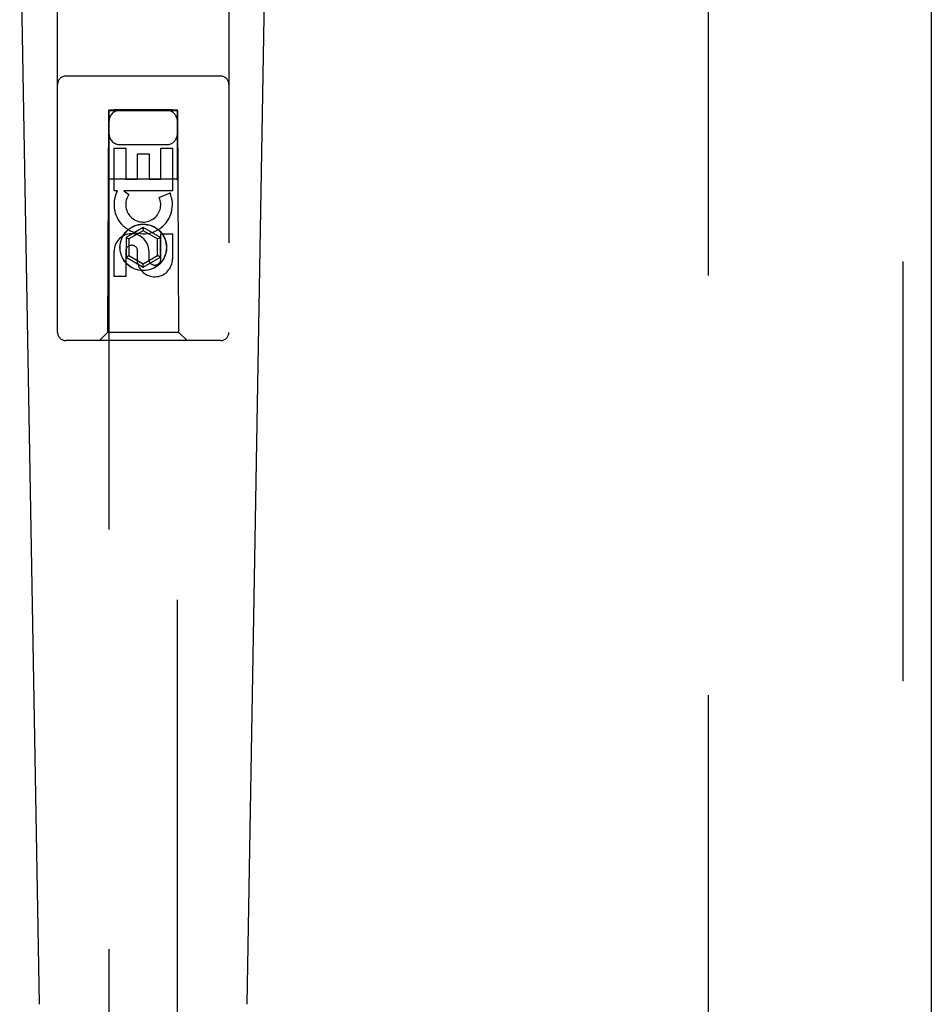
# Model space of a CAD drawing. Header units: inches. Extents: x 0 to 278, y 0 to 180.
# Tile 13 of 81: x 92.31 to 95.63, y 86.39 to 89.98. Entities that reach past the tile are written whole.
import ezdxf

# ---------------------------------------------------------------- set-up
doc = ezdxf.new("R2010")
doc.units = ezdxf.units.IN
doc.header["$LTSCALE"] = 15.310625
doc.header["$MEASUREMENT"] = 0
doc.linetypes.add('HIDDEN', pattern=[0.2, 0.1, -0.1])
doc.layers.add('DEFAULT_2', color=8, linetype='HIDDEN')
doc.layers.add('LEFTHAND_DOOR_ASSEMBLY', color=7, linetype='CONTINUOUS')

msp = doc.modelspace()

# ---------------------------------------------------------------- linework, layer by layer
at = {"layer": 'DEFAULT_2', "color": 8, "linetype": 'HIDDEN'}
msp.add_line((94.8218, 52.3047), (94.8218, 131.3467), dxfattribs=at)
at = {"layer": 'LEFTHAND_DOOR_ASSEMBLY', "color": 8, "linetype": 'HIDDEN'}
for p, q in [((95.5303, 131.9717), (95.5303, 51.6797)), ((92.4468, 88.8432), (92.4468, 90.7007)), ((93.0718, 90.7007), (93.0718, 88.8432)), ((93.0418, 89.7782), (92.4768, 89.7782)), ((92.6328, 89.6532), (92.6293, 88.8432)), ((92.6328, 89.6532), (92.8858, 89.6532)), ((92.6343, 89.6548), (92.6343, 52.6532)), ((92.6352, 89.6549), (92.6367, 89.6549)), ((92.6367, 89.6549), (92.6416, 89.6549)), ((92.6402, 89.6518), (92.6367, 89.6518)), ((92.6543, 89.6518), (92.6402, 89.6518)), ((92.6416, 89.6549), (92.6543, 89.655)), ((92.8643, 89.655), (92.6543, 89.655)), ((92.877, 89.6518), (92.6543, 89.6518)), ((92.8643, 89.655), (92.8784, 89.6549)), ((92.8819, 89.6518), (92.877, 89.6518)), ((92.8784, 89.6549), (92.8819, 89.6549)), ((92.8834, 89.6519), (92.8819, 89.6518)), ((92.8843, 52.6532), (92.8843, 89.6548)), ((92.8893, 88.8432), (92.8858, 89.6532)), ((92.6527, 89.3592), (92.6527, 89.5154)), ((92.6527, 89.5154), (92.6952, 89.5154)), ((92.6743, 89.5282), (92.8443, 89.5282)), ((92.6952, 89.5154), (92.6952, 89.4019)), ((92.8235, 89.4019), (92.8235, 89.5154)), ((92.8235, 89.5154), (92.8659, 89.5154)), ((92.8659, 89.5154), (92.8659, 89.3592)), ((92.7386, 89.4019), (92.7386, 89.4941)), ((92.7386, 89.4941), (92.7811, 89.4941)), ((92.7811, 89.4941), (92.7811, 89.4019)), ((92.6317, 89.4032), (92.8869, 89.4032)), ((92.6952, 89.4019), (92.7386, 89.4019)), ((92.7811, 89.4019), (92.8235, 89.4019)), ((92.665, 89.3592), (92.6527, 89.3592)), ((92.6632, 89.3557), (92.665, 89.3592)), ((92.8659, 89.3592), (92.6883, 89.3592)), ((92.6883, 89.3592), (92.7069, 89.3462)), ((92.8178, 89.3349), (92.857, 89.3518)), ((92.7593, 89.2257), (92.6968, 89.1896)), ((92.7593, 89.2142), (92.7068, 89.1839)), ((92.7593, 89.2257), (92.7593, 89.2142)), ((92.8218, 89.1896), (92.7593, 89.2257)), ((92.8118, 89.1839), (92.7593, 89.2142)), ((92.6968, 89.1896), (92.6968, 89.1175)), ((92.6968, 89.1896), (92.7068, 89.1839)), ((92.7068, 89.1839), (92.7068, 89.1232)), ((92.8218, 89.1896), (92.8118, 89.1839)), ((92.8118, 89.1232), (92.8118, 89.1839)), ((92.8218, 89.1175), (92.8218, 89.1896)), ((92.8235, 89.1105), (92.8235, 89.203)), ((92.8235, 89.203), (92.8659, 89.203)), ((92.8659, 89.203), (92.8659, 89.1105)), ((92.6527, 89.0467), (92.6527, 89.1391)), ((92.6952, 89.1391), (92.6952, 89.0467)), ((92.7387, 89.0967), (92.7387, 89.143)), ((92.7796, 89.1391), (92.7796, 89.1106)), ((92.6968, 89.1175), (92.7068, 89.1232)), ((92.6968, 89.1175), (92.7593, 89.0814)), ((92.7068, 89.1232), (92.7593, 89.0929)), ((92.7593, 89.0929), (92.8118, 89.1232)), ((92.7593, 89.0814), (92.8218, 89.1175)), ((92.8218, 89.1175), (92.8118, 89.1232)), ((92.7593, 89.0814), (92.7593, 89.0929)), ((92.6952, 89.0467), (92.6527, 89.0467)), ((92.6293, 88.8432), (92.5993, 88.8132)), ((92.8893, 88.8432), (92.6293, 88.8432)), ((92.8893, 88.8432), (92.9193, 88.8132)), ((93.0418, 88.8132), (92.4768, 88.8132))]:
    msp.add_line(p, q, dxfattribs=at)
at = {"layer": 'LEFTHAND_DOOR_ASSEMBLY', "color": 3, "linetype": 'Continuous'}
msp.add_line((95.6343, 131.9717), (95.6343, 51.6797), dxfattribs=at)
at = {"layer": 'LEFTHAND_DOOR_ASSEMBLY', "color": 7, "linetype": 'Continuous'}
for p, q in [((92.3808, 86.3913), (92.3085, 90.5306)), ((93.1378, 86.3913), (93.2101, 90.5306))]:
    msp.add_line(p, q, dxfattribs=at)
at = {"layer": 'LEFTHAND_DOOR_ASSEMBLY', "color": 8, "linetype": 'HIDDEN'}
for points in [[(92.6343, 89.6548), (92.6344, 89.6549), (92.6347, 89.6549), (92.6352, 89.6549)], [(92.6367, 89.6518), (92.6352, 89.6519), (92.6347, 89.6519), (92.6344, 89.6519), (92.6343, 89.6519)], [(92.8819, 89.6549), (92.8834, 89.6549), (92.8839, 89.6549), (92.8842, 89.6549), (92.8843, 89.6548)], [(92.8843, 89.6519), (92.8842, 89.6519), (92.8839, 89.6519), (92.8834, 89.6519)]]:
    msp.add_lwpolyline(points, dxfattribs=at)
for radius in [0.085, 0.0845]:
    msp.add_circle((92.7593, 89.1532), radius, dxfattribs=at)
for centre, radius, start, end in [((92.4768, 89.7482), 0.03, 90, 180), ((93.0418, 89.7482), 0.03, 0, 90), ((92.6743, 89.6132), 0.04, 90, 180), ((92.8443, 89.6132), 0.04, 0, 90), ((92.6743, 89.5682), 0.04, 180, 270), ((92.8443, 89.5682), 0.04, 270, 360), ((92.7592, 89.3095), 0.1065, 154.2636, 23.4027), ((92.7592, 89.3095), 0.0639, 144.8895, 23.4026), ((92.7162, 89.1391), 0.0635, 0, 180), ((92.7171, 89.1391), 0.0219, 10.307, 180), ((92.8016, 89.1105), 0.0644, 192.2995, 0.0775), ((92.8016, 89.1105), 0.0219, 179.9011, 360), ((92.4768, 88.8432), 0.03, 180, 270), ((93.0418, 88.8432), 0.03, 270, 360)]:
    msp.add_arc(centre, radius, start, end, dxfattribs=at)

doc.saveas('drawing.dxf')
